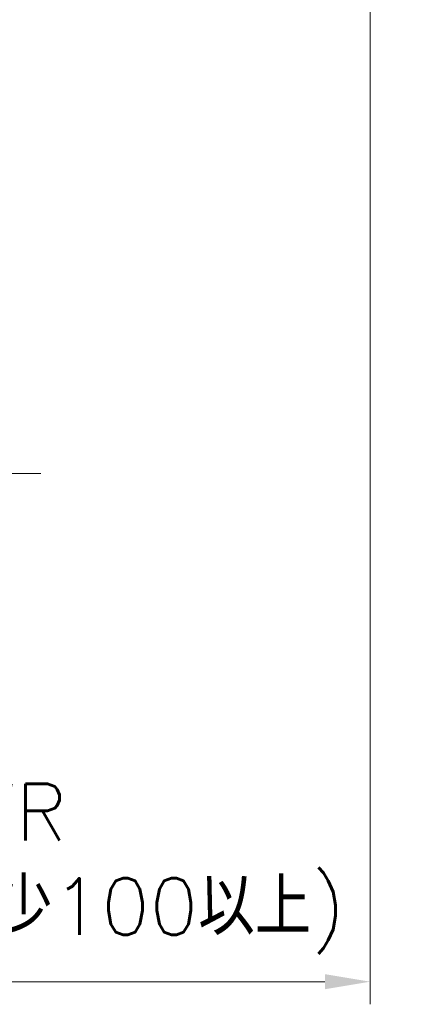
# Model space of a CAD drawing. Header units: inches. Extents: x 0 to 5655, y -2263 to 1330.
# Tile 174 of 239: x 3872 to 3889, y 210 to 253. Entities that reach past the tile are written whole.
import ezdxf

# ---------------------------------------------------------------- set-up
doc = ezdxf.new("R2010")
doc.units = ezdxf.units.IN
doc.header["$MEASUREMENT"] = 0
doc.linetypes.add('AM_ISO08W050x2', pattern=[9, 6, -0.75, 1.5, -0.75])
doc.linetypes.add('CENTER', pattern=[2, 1.25, -0.25, 0.25, -0.25])
doc.layers.add('AM_7', color=4, linetype='CENTER', lineweight=15)
doc.styles.add('尺寸標註', font='romans.shx', dxfattribs={"bigfont": 'CHINESET.SHX'})
doc.dimstyles.new('複本 CNS2-1$0', dxfattribs={"dimtxt": 2.5, "dimasz": 2, "dimexe": 1, "dimexo": 1, "dimgap": 1, "dimtad": 1, "dimtoh": 1, "dimdsep": 46, "dimtxsty": '尺寸標註', "dimcen": 0, "dimclrd": 2, "dimclre": 2, "dimclrt": 3, "dimadec": 0, "dimazin": 2, "dimtp": 0.1, "dimtm": 0.1, "dimtfac": 0.71, "dimtmove": 0, "dimatfit": 0, "dimfxl": 0, "dimlwd": 13, "dimlwe": 13, "dimarcsym": 0})

# ---------------------------------------------------------------- blocks, each defined once
blk = doc.blocks.new('*D604')
at = {"color": 2, "lineweight": 13}
for p, q in [((3887.367, 260.432), (3887.367, 209.501)), ((3856.006, 230.045), (3856.006, 209.501)), ((3858.006, 210.501), (3885.367, 210.501))]:
    blk.add_line(p, q, dxfattribs=at)
at = {"color": 2}
for points in [[(3858.006, 210.835), (3858.006, 210.168), (3856.006, 210.501)], [(3885.367, 210.835), (3885.367, 210.168), (3887.367, 210.501)]]:
    blk.add_solid(points, dxfattribs=at)
at = {"layer": 'Defpoints', "color": 0}
for p in [(3887.367, 261.432), (3856.006, 231.045), (3887.367, 210.501)]:
    blk.add_point(p, dxfattribs=at)
at = {"color": 3, "insert": (3871.552, 215.489), "char_height": 2.5, "attachment_point": 5, "style": '尺寸標註'}
blk.add_mtext('WR\\P(空間保持至少100以上)', dxfattribs=at)

msp = doc.modelspace()

# ---------------------------------------------------------------- linework, layer by layer
at = {"layer": 'AM_7', "linetype": 'AM_ISO08W050x2'}
msp.add_line((3868.006, 232.956), (3872.806, 232.956), dxfattribs=at)

# ---------------------------------------------------------------- dimensions: what is measured, and where the dimension line sits
dim = msp.add_linear_dim(base=(3887.367, 210.501), p1=(3856.006, 231.045), p2=(3887.367, 261.432), text='WR\\P(空間保持至少100以上)', dimstyle='複本 CNS2-1$0', override={"dimdec": 1})
dim.commit()
dim.dimension.update_dxf_attribs({"geometry": '*D604', "text_midpoint": (3871.552, 210.501), "dimtype": 160})

doc.saveas('drawing.dxf')
